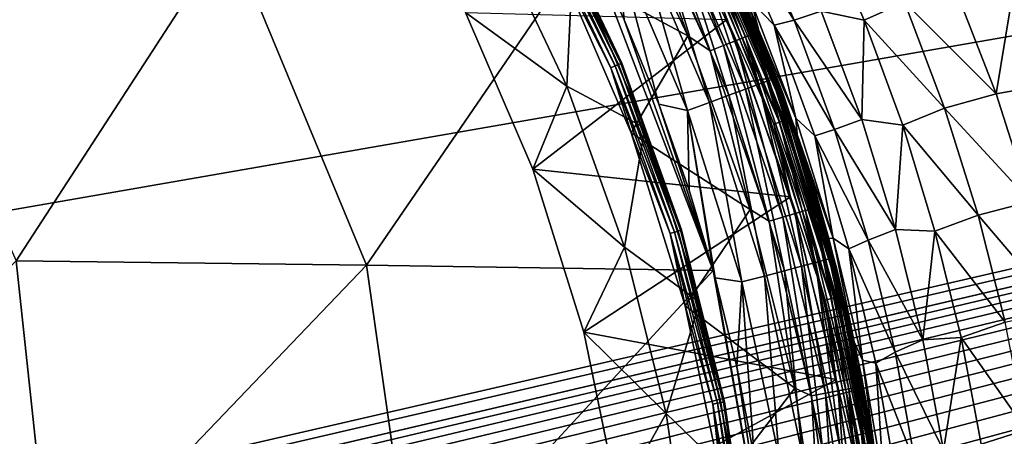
# Model space of a CAD drawing. Header units: millimetres. Extents: x -105 to 105, y -92 to 30.
# Tile 213 of 247: x 12.61 to 24.25, y -2.49 to 2.44. Entities that reach past the tile are written whole.
import ezdxf

# ---------------------------------------------------------------- set-up
doc = ezdxf.new("R2010")
doc.units = ezdxf.units.MM
doc.header["$LTSCALE"] = 59.53398
for name, color, linetype in [('1', 7, 'CONTINUOUS'), ('27', 7, 'CONTINUOUS'), ('28', 7, 'CONTINUOUS'), ('3', 7, 'CONTINUOUS'), ('30', 7, 'CONTINUOUS'), ('55', 7, 'CONTINUOUS'), ('56', 7, 'CONTINUOUS'), ('65', 7, 'CONTINUOUS'), ('68', 7, 'CONTINUOUS'), ('69', 7, 'CONTINUOUS'), ('71', 7, 'CONTINUOUS'), ('88', 7, 'CONTINUOUS')]:
    doc.layers.add(name, color=color, linetype=linetype)

msp = doc.modelspace()

# ---------------------------------------------------------------- linework, layer by layer
at = {"layer": '1', "color": 7, "linetype": 'CONTINUOUS'}
for points in [[(19.078, 1.652, 47.994), (18.211, 3.484, 47.994), (17.881, 2.521, 49.05), (19.078, 1.652, 47.994)], [(18.211, 3.484, 47.994), (19.078, 1.652, 47.994), (19.148, 3.142, 46.901), (18.211, 3.484, 47.994)], [(19.148, 3.142, 46.901), (19.078, 1.652, 47.994), (19.999, 1.157, 46.901), (19.148, 3.142, 46.901)], [(18.677, 0.667, 49.05), (19.078, 1.652, 47.994), (17.881, 2.521, 49.05), (18.677, 0.667, 49.05)], [(19.761, -0.256, 47.994), (19.078, 1.652, 47.994), (18.677, 0.667, 49.05), (19.761, -0.256, 47.994)], [(19.078, 1.652, 47.994), (19.761, -0.256, 47.994), (19.999, 1.157, 46.901), (19.078, 1.652, 47.994)], [(19.999, 1.157, 46.901), (19.761, -0.256, 47.994), (20.646, -0.904, 46.901), (19.999, 1.157, 46.901)], [(19.281, -1.258, 49.05), (19.761, -0.256, 47.994), (18.677, 0.667, 49.05), (19.281, -1.258, 49.05)], [(20.253, -2.221, 47.994), (19.761, -0.256, 47.994), (19.281, -1.258, 49.05), (20.253, -2.221, 47.994)], [(19.761, -0.256, 47.994), (20.253, -2.221, 47.994), (20.646, -0.904, 46.901), (19.761, -0.256, 47.994)], [(20.646, -0.904, 46.901), (20.253, -2.221, 47.994), (21.081, -3.02, 46.901), (20.646, -0.904, 46.901)], [(19.687, -3.234, 49.05), (20.253, -2.221, 47.994), (19.281, -1.258, 49.05), (19.687, -3.234, 49.05)], [(20.55, -4.226, 47.994), (20.253, -2.221, 47.994), (19.687, -3.234, 49.05), (20.55, -4.226, 47.994)], [(20.253, -2.221, 47.994), (20.55, -4.226, 47.994), (21.081, -3.02, 46.901), (20.253, -2.221, 47.994)]]:
    msp.add_3dface(points, dxfattribs=at)
at = {"layer": '27', "color": 7, "linetype": 'CONTINUOUS'}
for points in [[(20.48, 3.709, 67.328), (21.35, 1.674, 67.328), (20.593, 3.764, 67.042), (20.48, 3.709, 67.328)], [(20.661, 3.797, 66.739), (20.593, 3.764, 67.042), (21.467, 1.717, 67.042), (20.661, 3.797, 66.739)], [(20.593, 3.764, 67.042), (21.35, 1.674, 67.328), (21.467, 1.717, 67.042), (20.593, 3.764, 67.042)], [(21.539, 1.744, 66.739), (20.805, 3.556, 66.428), (20.661, 3.797, 66.739), (21.539, 1.744, 66.739)], [(21.539, 1.744, 66.739), (20.661, 3.797, 66.739), (21.467, 1.717, 67.042), (21.539, 1.744, 66.739)], [(20.138, 3.543, 67.82), (20.994, 1.542, 67.82), (20.327, 3.635, 67.59), (20.138, 3.543, 67.82)], [(20.327, 3.635, 67.59), (21.191, 1.615, 67.59), (20.48, 3.709, 67.328), (20.327, 3.635, 67.59)], [(20.327, 3.635, 67.59), (20.994, 1.542, 67.82), (21.191, 1.615, 67.59), (20.327, 3.635, 67.59)], [(20.48, 3.709, 67.328), (21.191, 1.615, 67.59), (21.35, 1.674, 67.328), (20.48, 3.709, 67.328)], [(19.917, 3.436, 68.013), (20.764, 1.456, 68.013), (20.138, 3.543, 67.82), (19.917, 3.436, 68.013)], [(20.138, 3.543, 67.82), (20.764, 1.456, 68.013), (20.994, 1.542, 67.82), (20.138, 3.543, 67.82)], [(21.635, 1.556, 66.428), (20.805, 3.556, 66.428), (21.539, 1.744, 66.739), (21.635, 1.556, 66.428)], [(19.671, 3.316, 68.164), (20.507, 1.361, 68.164), (19.917, 3.436, 68.013), (19.671, 3.316, 68.164)], [(19.917, 3.436, 68.013), (20.507, 1.361, 68.164), (20.764, 1.456, 68.013), (19.917, 3.436, 68.013)], [(19.325, 3.358, 68.266), (19.758, 2.433, 68.266), (19.671, 3.316, 68.164), (19.325, 3.358, 68.266)], [(19.758, 2.433, 68.266), (20.166, 1.437, 68.266), (19.671, 3.316, 68.164), (19.758, 2.433, 68.266)], [(19.671, 3.316, 68.164), (20.166, 1.437, 68.266), (20.507, 1.361, 68.164), (19.671, 3.316, 68.164)], [(21.191, 1.615, 67.59), (21.854, -0.48, 67.59), (21.35, 1.674, 67.328), (21.191, 1.615, 67.59)], [(21.35, 1.674, 67.328), (22.019, -0.436, 67.328), (21.467, 1.717, 67.042), (21.35, 1.674, 67.328)], [(21.35, 1.674, 67.328), (21.854, -0.48, 67.59), (22.019, -0.436, 67.328), (21.35, 1.674, 67.328)], [(21.539, 1.744, 66.739), (21.467, 1.717, 67.042), (22.139, -0.405, 67.042), (21.539, 1.744, 66.739)], [(21.467, 1.717, 67.042), (22.019, -0.436, 67.328), (22.139, -0.405, 67.042), (21.467, 1.717, 67.042)], [(22.213, -0.385, 66.739), (21.635, 1.556, 66.428), (21.539, 1.744, 66.739), (22.213, -0.385, 66.739)], [(22.213, -0.385, 66.739), (21.539, 1.744, 66.739), (22.139, -0.405, 67.042), (22.213, -0.385, 66.739)], [(20.764, 1.456, 68.013), (21.414, -0.596, 68.013), (20.994, 1.542, 67.82), (20.764, 1.456, 68.013)], [(20.994, 1.542, 67.82), (21.651, -0.533, 67.82), (21.191, 1.615, 67.59), (20.994, 1.542, 67.82)], [(20.994, 1.542, 67.82), (21.414, -0.596, 68.013), (21.651, -0.533, 67.82), (20.994, 1.542, 67.82)], [(21.191, 1.615, 67.59), (21.651, -0.533, 67.82), (21.854, -0.48, 67.59), (21.191, 1.615, 67.59)], [(22.273, -0.514, 66.428), (21.635, 1.556, 66.428), (22.213, -0.385, 66.739), (22.273, -0.514, 66.428)], [(20.166, 1.437, 68.266), (20.525, 0.418, 68.266), (20.507, 1.361, 68.164), (20.166, 1.437, 68.266)], [(20.507, 1.361, 68.164), (21.149, -0.666, 68.164), (20.764, 1.456, 68.013), (20.507, 1.361, 68.164)], [(20.764, 1.456, 68.013), (21.149, -0.666, 68.164), (21.414, -0.596, 68.013), (20.764, 1.456, 68.013)], [(20.81, -0.531, 68.266), (20.834, -0.619, 68.266), (20.507, 1.361, 68.164), (20.81, -0.531, 68.266)], [(20.507, 1.361, 68.164), (20.834, -0.619, 68.266), (21.149, -0.666, 68.164), (20.507, 1.361, 68.164)], [(20.525, 0.418, 68.266), (20.81, -0.531, 68.266), (20.507, 1.361, 68.164), (20.525, 0.418, 68.266)], [(21.854, -0.48, 67.59), (22.311, -2.628, 67.59), (22.019, -0.436, 67.328), (21.854, -0.48, 67.59)], [(22.019, -0.436, 67.328), (22.479, -2.601, 67.328), (22.139, -0.405, 67.042), (22.019, -0.436, 67.328)], [(22.019, -0.436, 67.328), (22.311, -2.628, 67.59), (22.479, -2.601, 67.328), (22.019, -0.436, 67.328)], [(22.213, -0.385, 66.739), (22.139, -0.405, 67.042), (22.602, -2.582, 67.042), (22.213, -0.385, 66.739)], [(22.139, -0.405, 67.042), (22.479, -2.601, 67.328), (22.602, -2.582, 67.042), (22.139, -0.405, 67.042)], [(22.677, -2.569, 66.739), (22.273, -0.514, 66.428), (22.213, -0.385, 66.739), (22.677, -2.569, 66.739)], [(22.677, -2.569, 66.739), (22.213, -0.385, 66.739), (22.602, -2.582, 67.042), (22.677, -2.569, 66.739)], [(21.414, -0.596, 68.013), (21.861, -2.701, 68.013), (21.651, -0.533, 67.82), (21.414, -0.596, 68.013)], [(21.651, -0.533, 67.82), (22.104, -2.662, 67.82), (21.854, -0.48, 67.59), (21.651, -0.533, 67.82)], [(21.651, -0.533, 67.82), (21.861, -2.701, 68.013), (22.104, -2.662, 67.82), (21.651, -0.533, 67.82)], [(21.854, -0.48, 67.59), (22.104, -2.662, 67.82), (22.311, -2.628, 67.59), (21.854, -0.48, 67.59)], [(22.714, -2.634, 66.428), (22.273, -0.514, 66.428), (22.677, -2.569, 66.739), (22.714, -2.634, 66.428)], [(20.834, -0.619, 68.266), (21.09, -1.671, 68.266), (21.149, -0.666, 68.164), (20.834, -0.619, 68.266)], [(21.09, -1.671, 68.266), (21.293, -2.734, 68.266), (21.149, -0.666, 68.164), (21.09, -1.671, 68.266)], [(21.149, -0.666, 68.164), (21.591, -2.745, 68.164), (21.414, -0.596, 68.013), (21.149, -0.666, 68.164)], [(21.149, -0.666, 68.164), (21.293, -2.734, 68.266), (21.591, -2.745, 68.164), (21.149, -0.666, 68.164)], [(21.414, -0.596, 68.013), (21.591, -2.745, 68.164), (21.861, -2.701, 68.013), (21.414, -0.596, 68.013)]]:
    msp.add_3dface(points, dxfattribs=at)
at = {"layer": '28', "color": 7, "linetype": 'CONTINUOUS'}
for points in [[(10.801, 3.535, 69.79), (12.566, -0.417, 69.912), (15.082, 3.459, 69.136), (10.801, 3.535, 69.79)], [(12.566, -0.417, 69.912), (16.707, -0.467, 69.191), (15.082, 3.459, 69.136), (12.566, -0.417, 69.912)], [(16.707, -0.467, 69.191), (19.325, 3.358, 68.266), (15.082, 3.459, 69.136), (16.707, -0.467, 69.191)], [(20.81, -0.531, 68.266), (19.325, 3.358, 68.266), (16.707, -0.467, 69.191), (20.81, -0.531, 68.266)], [(20.81, -0.531, 68.266), (19.758, 2.433, 68.266), (19.325, 3.358, 68.266), (20.81, -0.531, 68.266)], [(20.81, -0.531, 68.266), (20.166, 1.437, 68.266), (19.758, 2.433, 68.266), (20.81, -0.531, 68.266)], [(20.81, -0.531, 68.266), (20.525, 0.418, 68.266), (20.166, 1.437, 68.266), (20.81, -0.531, 68.266)], [(8.677, -4.343, 70.582), (12.987, -4.355, 70.029), (12.566, -0.417, 69.912), (8.677, -4.343, 70.582)], [(12.566, -0.417, 69.912), (12.987, -4.355, 70.029), (16.707, -0.467, 69.191), (12.566, -0.417, 69.912)], [(12.987, -4.355, 70.029), (17.264, -4.373, 69.257), (16.707, -0.467, 69.191), (12.987, -4.355, 70.029)], [(17.264, -4.373, 69.257), (20.81, -0.531, 68.266), (16.707, -0.467, 69.191), (17.264, -4.373, 69.257)], [(21.502, -4.395, 68.266), (20.81, -0.531, 68.266), (17.264, -4.373, 69.257), (21.502, -4.395, 68.266)], [(21.502, -4.395, 68.266), (20.834, -0.619, 68.266), (20.81, -0.531, 68.266), (21.502, -4.395, 68.266)], [(21.502, -4.395, 68.266), (21.09, -1.671, 68.266), (20.834, -0.619, 68.266), (21.502, -4.395, 68.266)], [(21.502, -4.395, 68.266), (21.293, -2.734, 68.266), (21.09, -1.671, 68.266), (21.502, -4.395, 68.266)]]:
    msp.add_3dface(points, dxfattribs=at)
at = {"layer": '3', "color": 7, "linetype": 'CONTINUOUS'}
for points in [[(19.648, 1.889, 46.635), (18.708, 3.75, 46.609), (18.756, 3.775, 46.635), (19.648, 1.889, 46.635)], [(19.598, 1.868, 46.609), (18.992, 3.066, 46.6), (18.708, 3.75, 46.609), (19.598, 1.868, 46.609)], [(19.598, 1.868, 46.609), (18.708, 3.75, 46.609), (19.648, 1.889, 46.635), (19.598, 1.868, 46.609)], [(19.689, 1.905, 46.676), (18.756, 3.775, 46.635), (18.795, 3.796, 46.676), (19.689, 1.905, 46.676)], [(19.648, 1.889, 46.635), (18.756, 3.775, 46.635), (19.689, 1.905, 46.676), (19.648, 1.889, 46.635)], [(19.716, 1.917, 46.727), (18.795, 3.796, 46.676), (18.821, 3.81, 46.727), (19.716, 1.917, 46.727)], [(19.689, 1.905, 46.676), (18.795, 3.796, 46.676), (19.716, 1.917, 46.727), (19.689, 1.905, 46.676)], [(19.728, 1.922, 46.786), (18.821, 3.81, 46.727), (18.832, 3.816, 46.786), (19.728, 1.922, 46.786)], [(19.716, 1.917, 46.727), (18.821, 3.81, 46.727), (19.728, 1.922, 46.786), (19.716, 1.917, 46.727)], [(19.724, 1.92, 46.845), (18.832, 3.816, 46.786), (18.828, 3.814, 46.845), (19.724, 1.92, 46.845)], [(19.148, 3.142, 46.901), (19.724, 1.92, 46.845), (18.828, 3.814, 46.845), (19.148, 3.142, 46.901)], [(19.728, 1.922, 46.786), (18.832, 3.816, 46.786), (19.724, 1.92, 46.845), (19.728, 1.922, 46.786)], [(19.838, 1.097, 46.6), (18.992, 3.066, 46.6), (19.598, 1.868, 46.609), (19.838, 1.097, 46.6)], [(19.148, 3.142, 46.901), (19.999, 1.157, 46.901), (19.724, 1.92, 46.845), (19.148, 3.142, 46.901)], [(20.351, -0.076, 46.635), (19.598, 1.868, 46.609), (19.648, 1.889, 46.635), (20.351, -0.076, 46.635)], [(20.3, -0.092, 46.609), (19.838, 1.097, 46.6), (19.598, 1.868, 46.609), (20.3, -0.092, 46.609)], [(20.3, -0.092, 46.609), (19.598, 1.868, 46.609), (20.351, -0.076, 46.635), (20.3, -0.092, 46.609)], [(20.393, -0.064, 46.676), (19.648, 1.889, 46.635), (19.689, 1.905, 46.676), (20.393, -0.064, 46.676)], [(20.351, -0.076, 46.635), (19.648, 1.889, 46.635), (20.393, -0.064, 46.676), (20.351, -0.076, 46.635)], [(20.422, -0.055, 46.727), (19.689, 1.905, 46.676), (19.716, 1.917, 46.727), (20.422, -0.055, 46.727)], [(20.393, -0.064, 46.676), (19.689, 1.905, 46.676), (20.422, -0.055, 46.727), (20.393, -0.064, 46.676)], [(20.434, -0.051, 46.786), (19.716, 1.917, 46.727), (19.728, 1.922, 46.786), (20.434, -0.051, 46.786)], [(20.422, -0.055, 46.727), (19.716, 1.917, 46.727), (20.434, -0.051, 46.786), (20.422, -0.055, 46.727)], [(20.43, -0.053, 46.845), (19.728, 1.922, 46.786), (19.724, 1.92, 46.845), (20.43, -0.053, 46.845)], [(19.999, 1.157, 46.901), (20.43, -0.053, 46.845), (19.724, 1.92, 46.845), (19.999, 1.157, 46.901)], [(20.434, -0.051, 46.786), (19.728, 1.922, 46.786), (20.43, -0.053, 46.845), (20.434, -0.051, 46.786)], [(20.479, -0.948, 46.6), (19.838, 1.097, 46.6), (20.3, -0.092, 46.609), (20.479, -0.948, 46.6)], [(19.999, 1.157, 46.901), (20.646, -0.904, 46.901), (20.43, -0.053, 46.845), (19.999, 1.157, 46.901)], [(20.858, -2.101, 46.635), (20.3, -0.092, 46.609), (20.351, -0.076, 46.635), (20.858, -2.101, 46.635)], [(20.806, -2.112, 46.609), (20.479, -0.948, 46.6), (20.3, -0.092, 46.609), (20.806, -2.112, 46.609)], [(20.806, -2.112, 46.609), (20.3, -0.092, 46.609), (20.858, -2.101, 46.635), (20.806, -2.112, 46.609)], [(20.901, -2.092, 46.676), (20.351, -0.076, 46.635), (20.393, -0.064, 46.676), (20.901, -2.092, 46.676)], [(20.858, -2.101, 46.635), (20.351, -0.076, 46.635), (20.901, -2.092, 46.676), (20.858, -2.101, 46.635)], [(20.931, -2.087, 46.727), (20.393, -0.064, 46.676), (20.422, -0.055, 46.727), (20.931, -2.087, 46.727)], [(20.901, -2.092, 46.676), (20.393, -0.064, 46.676), (20.931, -2.087, 46.727), (20.901, -2.092, 46.676)], [(20.944, -2.084, 46.786), (20.422, -0.055, 46.727), (20.434, -0.051, 46.786), (20.944, -2.084, 46.786)], [(20.931, -2.087, 46.727), (20.422, -0.055, 46.727), (20.944, -2.084, 46.786), (20.931, -2.087, 46.727)], [(20.939, -2.085, 46.845), (20.434, -0.051, 46.786), (20.43, -0.053, 46.845), (20.939, -2.085, 46.845)], [(20.646, -0.904, 46.901), (20.939, -2.085, 46.845), (20.43, -0.053, 46.845), (20.646, -0.904, 46.901)], [(20.944, -2.084, 46.786), (20.434, -0.051, 46.786), (20.939, -2.085, 46.845), (20.944, -2.084, 46.786)], [(20.646, -0.904, 46.901), (21.081, -3.02, 46.901), (20.939, -2.085, 46.845), (20.646, -0.904, 46.901)], [(20.91, -3.047, 46.6), (20.479, -0.948, 46.6), (20.806, -2.112, 46.609), (20.91, -3.047, 46.6)], [(21.208, -4.161, 46.676), (20.858, -2.101, 46.635), (20.901, -2.092, 46.676), (21.208, -4.161, 46.676)], [(21.238, -4.158, 46.727), (20.901, -2.092, 46.676), (20.931, -2.087, 46.727), (21.238, -4.158, 46.727)], [(21.208, -4.161, 46.676), (20.901, -2.092, 46.676), (21.238, -4.158, 46.727), (21.208, -4.161, 46.676)], [(21.251, -4.157, 46.786), (20.931, -2.087, 46.727), (20.944, -2.084, 46.786), (21.251, -4.157, 46.786)], [(21.238, -4.158, 46.727), (20.931, -2.087, 46.727), (21.251, -4.157, 46.786), (21.238, -4.158, 46.727)], [(21.246, -4.157, 46.845), (20.944, -2.084, 46.786), (20.939, -2.085, 46.845), (21.246, -4.157, 46.845)], [(21.081, -3.02, 46.901), (21.246, -4.157, 46.845), (20.939, -2.085, 46.845), (21.081, -3.02, 46.901)], [(21.251, -4.157, 46.786), (20.944, -2.084, 46.786), (21.246, -4.157, 46.845), (21.251, -4.157, 46.786)], [(21.165, -4.165, 46.635), (20.806, -2.112, 46.609), (20.858, -2.101, 46.635), (21.165, -4.165, 46.635)], [(21.111, -4.171, 46.609), (20.91, -3.047, 46.6), (20.806, -2.112, 46.609), (21.111, -4.171, 46.609)], [(21.111, -4.171, 46.609), (20.806, -2.112, 46.609), (21.165, -4.165, 46.635), (21.111, -4.171, 46.609)], [(21.165, -4.165, 46.635), (20.858, -2.101, 46.635), (21.208, -4.161, 46.676), (21.165, -4.165, 46.635)]]:
    msp.add_3dface(points, dxfattribs=at)
at = {"layer": '30', "color": 7, "linetype": 'CONTINUOUS'}
for points in [[(20.805, 3.556, 66.428), (21.635, 1.556, 66.428), (21.249, 2.552, 49.35), (20.805, 3.556, 66.428)], [(21.249, 2.552, 49.35), (21.635, 1.556, 66.428), (22.01, 0.427, 49.35), (21.249, 2.552, 49.35)], [(21.635, 1.556, 66.428), (22.273, -0.514, 66.428), (22.01, 0.427, 49.35), (21.635, 1.556, 66.428)], [(22.01, 0.427, 49.35), (22.273, -0.514, 66.428), (22.558, -1.763, 49.35), (22.01, 0.427, 49.35)], [(22.273, -0.514, 66.428), (22.714, -2.634, 66.428), (22.558, -1.763, 49.35), (22.273, -0.514, 66.428)], [(22.558, -1.763, 49.35), (22.714, -2.634, 66.428), (22.889, -3.996, 49.35), (22.558, -1.763, 49.35)]]:
    msp.add_3dface(points, dxfattribs=at)
at = {"layer": '55', "color": 7, "linetype": 'CONTINUOUS'}
for points in [[(18.677, 0.667, 49.05), (17.881, 2.521, 49.05), (20.971, 2.44, 49.05), (18.677, 0.667, 49.05)], [(21.722, 0.342, 49.05), (18.677, 0.667, 49.05), (20.971, 2.44, 49.05), (21.722, 0.342, 49.05)], [(19.281, -1.258, 49.05), (18.677, 0.667, 49.05), (21.722, 0.342, 49.05), (19.281, -1.258, 49.05)], [(22.264, -1.82, 49.05), (19.281, -1.258, 49.05), (21.722, 0.342, 49.05), (22.264, -1.82, 49.05)], [(19.687, -3.234, 49.05), (19.281, -1.258, 49.05), (22.264, -1.82, 49.05), (19.687, -3.234, 49.05)], [(22.591, -4.024, 49.05), (19.687, -3.234, 49.05), (22.264, -1.82, 49.05), (22.591, -4.024, 49.05)]]:
    msp.add_3dface(points, dxfattribs=at)
at = {"layer": '56', "color": 7, "linetype": 'CONTINUOUS'}
for points in [[(21.652, 1.244, 49.138), (20.785, 3.242, 49.09), (20.842, 3.268, 49.138), (21.652, 1.244, 49.138)], [(21.697, 1.259, 49.2), (20.842, 3.268, 49.138), (20.885, 3.288, 49.2), (21.697, 1.259, 49.2)], [(21.652, 1.244, 49.138), (20.842, 3.268, 49.138), (21.697, 1.259, 49.2), (21.652, 1.244, 49.138)], [(21.725, 1.269, 49.272), (20.885, 3.288, 49.2), (20.912, 3.3, 49.272), (21.725, 1.269, 49.272)], [(21.697, 1.259, 49.2), (20.885, 3.288, 49.2), (21.725, 1.269, 49.272), (21.697, 1.259, 49.2)], [(21.249, 2.552, 49.35), (21.725, 1.269, 49.272), (20.912, 3.3, 49.272), (21.249, 2.552, 49.35)], [(21.593, 1.223, 49.09), (20.719, 3.212, 49.06), (20.785, 3.242, 49.09), (21.593, 1.223, 49.09)], [(21.525, 1.2, 49.06), (20.971, 2.44, 49.05), (20.719, 3.212, 49.06), (21.525, 1.2, 49.06)], [(21.525, 1.2, 49.06), (20.719, 3.212, 49.06), (21.593, 1.223, 49.09), (21.525, 1.2, 49.06)], [(21.593, 1.223, 49.09), (20.785, 3.242, 49.09), (21.652, 1.244, 49.138), (21.593, 1.223, 49.09)], [(21.249, 2.552, 49.35), (22.01, 0.427, 49.35), (21.725, 1.269, 49.272), (21.249, 2.552, 49.35)], [(21.722, 0.342, 49.05), (20.971, 2.44, 49.05), (21.525, 1.2, 49.06), (21.722, 0.342, 49.05)], [(22.206, -0.863, 49.09), (21.525, 1.2, 49.06), (21.593, 1.223, 49.09), (22.206, -0.863, 49.09)], [(22.135, -0.88, 49.06), (21.722, 0.342, 49.05), (21.525, 1.2, 49.06), (22.135, -0.88, 49.06)], [(22.135, -0.88, 49.06), (21.525, 1.2, 49.06), (22.206, -0.863, 49.09), (22.135, -0.88, 49.06)], [(22.266, -0.848, 49.138), (21.593, 1.223, 49.09), (21.652, 1.244, 49.138), (22.266, -0.848, 49.138)], [(22.206, -0.863, 49.09), (21.593, 1.223, 49.09), (22.266, -0.848, 49.138), (22.206, -0.863, 49.09)], [(22.313, -0.837, 49.2), (21.652, 1.244, 49.138), (21.697, 1.259, 49.2), (22.313, -0.837, 49.2)], [(22.266, -0.848, 49.138), (21.652, 1.244, 49.138), (22.313, -0.837, 49.2), (22.266, -0.848, 49.138)], [(22.342, -0.83, 49.272), (21.697, 1.259, 49.2), (21.725, 1.269, 49.272), (22.342, -0.83, 49.272)], [(22.313, -0.837, 49.2), (21.697, 1.259, 49.2), (22.342, -0.83, 49.272), (22.313, -0.837, 49.2)], [(22.01, 0.427, 49.35), (22.342, -0.83, 49.272), (21.725, 1.269, 49.272), (22.01, 0.427, 49.35)], [(22.01, 0.427, 49.35), (22.558, -1.763, 49.35), (22.342, -0.83, 49.272), (22.01, 0.427, 49.35)], [(22.264, -1.82, 49.05), (21.722, 0.342, 49.05), (22.135, -0.88, 49.06), (22.264, -1.82, 49.05)], [(22.617, -2.998, 49.09), (22.135, -0.88, 49.06), (22.206, -0.863, 49.09), (22.617, -2.998, 49.09)], [(22.546, -3.008, 49.06), (22.264, -1.82, 49.05), (22.135, -0.88, 49.06), (22.546, -3.008, 49.06)], [(22.546, -3.008, 49.06), (22.135, -0.88, 49.06), (22.617, -2.998, 49.09), (22.546, -3.008, 49.06)], [(22.679, -2.989, 49.138), (22.206, -0.863, 49.09), (22.266, -0.848, 49.138), (22.679, -2.989, 49.138)], [(22.617, -2.998, 49.09), (22.206, -0.863, 49.09), (22.679, -2.989, 49.138), (22.617, -2.998, 49.09)], [(22.726, -2.982, 49.2), (22.266, -0.848, 49.138), (22.313, -0.837, 49.2), (22.726, -2.982, 49.2)], [(22.679, -2.989, 49.138), (22.266, -0.848, 49.138), (22.726, -2.982, 49.2), (22.679, -2.989, 49.138)], [(22.756, -2.978, 49.272), (22.313, -0.837, 49.2), (22.342, -0.83, 49.272), (22.756, -2.978, 49.272)], [(22.726, -2.982, 49.2), (22.313, -0.837, 49.2), (22.756, -2.978, 49.272), (22.726, -2.982, 49.2)], [(22.558, -1.763, 49.35), (22.756, -2.978, 49.272), (22.342, -0.83, 49.272), (22.558, -1.763, 49.35)], [(22.591, -4.024, 49.05), (22.264, -1.82, 49.05), (22.546, -3.008, 49.06), (22.591, -4.024, 49.05)], [(22.558, -1.763, 49.35), (22.889, -3.996, 49.35), (22.756, -2.978, 49.272), (22.558, -1.763, 49.35)]]:
    msp.add_3dface(points, dxfattribs=at)
at = {"layer": '65', "color": 7, "linetype": 'CONTINUOUS'}
for points in [[(-64.394, 2.514, -18.25), (90, 12.05, -18.25), (-64.174, 1.265, -18.25), (-64.394, 2.514, -18.25)], [(-64.174, 1.265, -18.25), (90, 12.05, -18.25), (74.366, 10.882, -18.25), (-64.174, 1.265, -18.25)], [(-64.1, 0, -18.25), (-64.174, 1.265, -18.25), (74.366, 10.882, -18.25), (-64.1, 0, -18.25)], [(73.107, 10.734, -18.25), (-64.1, 0, -18.25), (74.366, 10.882, -18.25), (73.107, 10.734, -18.25)], [(-57.793, -12.05, -18.25), (-64.1, 0, -18.25), (73.107, 10.734, -18.25), (-57.793, -12.05, -18.25)], [(-25.727, -12.05, -18.25), (-57.793, -12.05, -18.25), (73.107, 10.734, -18.25), (-25.727, -12.05, -18.25)], [(-25.109, -12.081, -18.25), (-25.727, -12.05, -18.25), (73.107, 10.734, -18.25), (-25.109, -12.081, -18.25)], [(-24.463, -12.18, -18.25), (-25.109, -12.081, -18.25), (73.107, 10.734, -18.25), (-24.463, -12.18, -18.25)], [(73.107, 10.734, -18.25), (71.874, 10.442, -18.25), (-24.463, -12.18, -18.25), (73.107, 10.734, -18.25)], [(-24.132, -12.255, -18.25), (-24.463, -12.18, -18.25), (71.874, 10.442, -18.25), (-24.132, -12.255, -18.25)], [(-23.796, -12.349, -18.25), (-24.132, -12.255, -18.25), (71.874, 10.442, -18.25), (-23.796, -12.349, -18.25)], [(-23.456, -12.463, -18.25), (-23.796, -12.349, -18.25), (71.874, 10.442, -18.25), (-23.456, -12.463, -18.25)], [(-23.112, -12.596, -18.25), (-23.456, -12.463, -18.25), (71.874, 10.442, -18.25), (-23.112, -12.596, -18.25)], [(-22.765, -12.75, -18.25), (-23.112, -12.596, -18.25), (71.874, 10.442, -18.25), (-22.765, -12.75, -18.25)], [(-22.415, -12.925, -18.25), (-22.765, -12.75, -18.25), (71.874, 10.442, -18.25), (-22.415, -12.925, -18.25)], [(-22.062, -13.123, -18.25), (-22.415, -12.925, -18.25), (71.874, 10.442, -18.25), (-22.062, -13.123, -18.25)], [(-21.708, -13.343, -18.25), (-22.062, -13.123, -18.25), (71.874, 10.442, -18.25), (-21.708, -13.343, -18.25)], [(-21.35, -13.589, -18.25), (-21.708, -13.343, -18.25), (71.874, 10.442, -18.25), (-21.35, -13.589, -18.25)], [(-20.991, -13.861, -18.25), (-21.35, -13.589, -18.25), (71.874, 10.442, -18.25), (-20.991, -13.861, -18.25)], [(-20.627, -14.162, -18.25), (-20.991, -13.861, -18.25), (71.874, 10.442, -18.25), (-20.627, -14.162, -18.25)], [(-20.259, -14.495, -18.25), (-20.627, -14.162, -18.25), (71.874, 10.442, -18.25), (-20.259, -14.495, -18.25)], [(-19.883, -14.866, -18.25), (-20.259, -14.495, -18.25), (71.874, 10.442, -18.25), (-19.883, -14.866, -18.25)], [(-19.491, -15.286, -18.25), (-19.883, -14.866, -18.25), (71.874, 10.442, -18.25), (-19.491, -15.286, -18.25)], [(-19.218, -15.599, -18.25), (-19.491, -15.286, -18.25), (71.874, 10.442, -18.25), (-19.218, -15.599, -18.25)], [(-18.929, -15.95, -18.25), (-19.218, -15.599, -18.25), (71.874, 10.442, -18.25), (-18.929, -15.95, -18.25)], [(-18.629, -16.331, -18.25), (-18.929, -15.95, -18.25), (71.874, 10.442, -18.25), (-18.629, -16.331, -18.25)], [(-18.324, -16.736, -18.25), (-18.629, -16.331, -18.25), (71.874, 10.442, -18.25), (-18.324, -16.736, -18.25)], [(-18.041, -17.125, -18.25), (-18.324, -16.736, -18.25), (71.874, 10.442, -18.25), (-18.041, -17.125, -18.25)], [(-17.777, -17.493, -18.25), (-18.041, -17.125, -18.25), (71.874, 10.442, -18.25), (-17.777, -17.493, -18.25)], [(-17.417, -18, -18.25), (-17.777, -17.493, -18.25), (71.874, 10.442, -18.25), (-17.417, -18, -18.25)], [(-17.086, -18.462, -18.25), (-17.417, -18, -18.25), (71.874, 10.442, -18.25), (-17.086, -18.462, -18.25)], [(-16.783, -18.872, -18.25), (-17.086, -18.462, -18.25), (71.874, 10.442, -18.25), (-16.783, -18.872, -18.25)], [(-16.509, -19.229, -18.25), (-16.783, -18.872, -18.25), (71.874, 10.442, -18.25), (-16.509, -19.229, -18.25)], [(-15.827, -20.053, -18.25), (-16.509, -19.229, -18.25), (71.874, 10.442, -18.25), (-15.827, -20.053, -18.25)], [(71.874, 10.442, -18.25), (70.683, 10.009, -18.25), (-15.827, -20.053, -18.25), (71.874, 10.442, -18.25)], [(-14.854, -21.094, -18.25), (-15.827, -20.053, -18.25), (70.683, 10.009, -18.25), (-14.854, -21.094, -18.25)], [(-13.476, -22.356, -18.25), (-14.854, -21.094, -18.25), (70.683, 10.009, -18.25), (-13.476, -22.356, -18.25)], [(-11.91, -23.546, -18.25), (-13.476, -22.356, -18.25), (70.683, 10.009, -18.25), (-11.91, -23.546, -18.25)], [(-10.24, -24.584, -18.25), (-11.91, -23.546, -18.25), (70.683, 10.009, -18.25), (-10.24, -24.584, -18.25)], [(-8.48, -25.462, -18.25), (-10.24, -24.584, -18.25), (70.683, 10.009, -18.25), (-8.48, -25.462, -18.25)], [(-6.647, -26.17, -18.25), (-8.48, -25.462, -18.25), (70.683, 10.009, -18.25), (-6.647, -26.17, -18.25)], [(22.915, -12.681, -18.25), (-6.647, -26.17, -18.25), (70.683, 10.009, -18.25), (22.915, -12.681, -18.25)], [(23.285, -12.526, -18.25), (22.915, -12.681, -18.25), (70.683, 10.009, -18.25), (23.285, -12.526, -18.25)], [(23.652, -12.395, -18.25), (23.285, -12.526, -18.25), (70.683, 10.009, -18.25), (23.652, -12.395, -18.25)], [(24.013, -12.286, -18.25), (23.652, -12.395, -18.25), (70.683, 10.009, -18.25), (24.013, -12.286, -18.25)], [(24.37, -12.199, -18.25), (24.013, -12.286, -18.25), (70.683, 10.009, -18.25), (24.37, -12.199, -18.25)]]:
    msp.add_3dface(points, dxfattribs=at)
at = {"layer": '68', "color": 7, "linetype": 'CONTINUOUS'}
for points in [[(20.812, 3.541, 22.276), (21.249, 2.552, 45.8), (21.348, 2.309, 22.528), (20.812, 3.541, 22.276)], [(21.249, 2.552, 45.8), (22.01, 0.427, 45.8), (21.348, 2.309, 22.528), (21.249, 2.552, 45.8)], [(21.348, 2.309, 22.528), (22.01, 0.427, 45.8), (21.801, 1.078, 22.689), (21.348, 2.309, 22.528)], [(21.801, 1.078, 22.689), (22.01, 0.427, 45.8), (22.176, -0.15, 22.765), (21.801, 1.078, 22.689)], [(22.01, 0.427, 45.8), (22.558, -1.763, 45.8), (22.176, -0.15, 22.765), (22.01, 0.427, 45.8)], [(22.176, -0.15, 22.765), (22.558, -1.763, 45.8), (22.477, -1.375, 22.757), (22.176, -0.15, 22.765)], [(22.477, -1.375, 22.757), (22.558, -1.763, 45.8), (22.708, -2.596, 22.666), (22.477, -1.375, 22.757)], [(22.558, -1.763, 45.8), (22.889, -3.996, 45.8), (22.708, -2.596, 22.666), (22.558, -1.763, 45.8)]]:
    msp.add_3dface(points, dxfattribs=at)
at = {"layer": '69', "color": 7, "linetype": 'CONTINUOUS'}
for points in [[(19.58, 4.213, 46.6), (18.992, 3.066, 46.6), (20.511, 2.244, 46.6), (19.58, 4.213, 46.6)], [(18.992, 3.066, 46.6), (19.838, 1.097, 46.6), (20.511, 2.244, 46.6), (18.992, 3.066, 46.6)], [(20.511, 2.244, 46.6), (19.838, 1.097, 46.6), (21.245, 0.192, 46.6), (20.511, 2.244, 46.6)], [(19.838, 1.097, 46.6), (20.479, -0.948, 46.6), (21.245, 0.192, 46.6), (19.838, 1.097, 46.6)], [(21.245, 0.192, 46.6), (20.479, -0.948, 46.6), (21.774, -1.921, 46.6), (21.245, 0.192, 46.6)], [(20.479, -0.948, 46.6), (20.91, -3.047, 46.6), (21.774, -1.921, 46.6), (20.479, -0.948, 46.6)], [(21.774, -1.921, 46.6), (20.91, -3.047, 46.6), (22.093, -4.077, 46.6), (21.774, -1.921, 46.6)]]:
    msp.add_3dface(points, dxfattribs=at)
at = {"layer": '71', "color": 7, "linetype": 'CONTINUOUS'}
for points in [[(19.58, 4.213, 46.6), (20.511, 2.244, 46.6), (19.89, 4.004, 46.58), (19.58, 4.213, 46.6)], [(20.175, 4.151, 46.426), (21.072, 2.186, 46.426), (20.288, 4.209, 46.299), (20.175, 4.151, 46.426)], [(20.288, 4.209, 46.299), (21.19, 2.233, 46.299), (20.373, 4.253, 46.147), (20.288, 4.209, 46.299)], [(20.288, 4.209, 46.299), (21.072, 2.186, 46.426), (21.19, 2.233, 46.299), (20.288, 4.209, 46.299)], [(20.373, 4.253, 46.147), (21.279, 2.269, 46.147), (20.425, 4.28, 45.978), (20.373, 4.253, 46.147)], [(20.373, 4.253, 46.147), (21.19, 2.233, 46.299), (21.279, 2.269, 46.147), (20.373, 4.253, 46.147)], [(21.249, 2.552, 45.8), (20.425, 4.28, 45.978), (21.334, 2.291, 45.978), (21.249, 2.552, 45.8)], [(20.425, 4.28, 45.978), (21.279, 2.269, 46.147), (21.334, 2.291, 45.978), (20.425, 4.28, 45.978)], [(19.89, 4.004, 46.58), (20.774, 2.067, 46.58), (20.04, 4.081, 46.521), (19.89, 4.004, 46.58)], [(20.04, 4.081, 46.521), (20.931, 2.13, 46.521), (20.175, 4.151, 46.426), (20.04, 4.081, 46.521)], [(20.04, 4.081, 46.521), (20.774, 2.067, 46.58), (20.931, 2.13, 46.521), (20.04, 4.081, 46.521)], [(20.175, 4.151, 46.426), (20.931, 2.13, 46.521), (21.072, 2.186, 46.426), (20.175, 4.151, 46.426)], [(19.89, 4.004, 46.58), (20.511, 2.244, 46.6), (20.774, 2.067, 46.58), (19.89, 4.004, 46.58)], [(22.01, 0.427, 45.8), (21.249, 2.552, 45.8), (21.334, 2.291, 45.978), (22.01, 0.427, 45.8)], [(20.511, 2.244, 46.6), (21.245, 0.192, 46.6), (20.774, 2.067, 46.58), (20.511, 2.244, 46.6)], [(21.072, 2.186, 46.426), (21.779, 0.145, 46.426), (21.19, 2.233, 46.299), (21.072, 2.186, 46.426)], [(21.19, 2.233, 46.299), (21.901, 0.181, 46.299), (21.279, 2.269, 46.147), (21.19, 2.233, 46.299)], [(21.19, 2.233, 46.299), (21.779, 0.145, 46.426), (21.901, 0.181, 46.299), (21.19, 2.233, 46.299)], [(21.279, 2.269, 46.147), (21.992, 0.208, 46.147), (21.334, 2.291, 45.978), (21.279, 2.269, 46.147)], [(21.279, 2.269, 46.147), (21.901, 0.181, 46.299), (21.992, 0.208, 46.147), (21.279, 2.269, 46.147)], [(22.01, 0.427, 45.8), (21.334, 2.291, 45.978), (22.049, 0.224, 45.978), (22.01, 0.427, 45.8)], [(21.334, 2.291, 45.978), (21.992, 0.208, 46.147), (22.049, 0.224, 45.978), (21.334, 2.291, 45.978)], [(20.774, 2.067, 46.58), (21.471, 0.054, 46.58), (20.931, 2.13, 46.521), (20.774, 2.067, 46.58)], [(20.931, 2.13, 46.521), (21.633, 0.102, 46.521), (21.072, 2.186, 46.426), (20.931, 2.13, 46.521)], [(20.931, 2.13, 46.521), (21.471, 0.054, 46.58), (21.633, 0.102, 46.521), (20.931, 2.13, 46.521)], [(21.072, 2.186, 46.426), (21.633, 0.102, 46.521), (21.779, 0.145, 46.426), (21.072, 2.186, 46.426)], [(20.774, 2.067, 46.58), (21.245, 0.192, 46.6), (21.471, 0.054, 46.58), (20.774, 2.067, 46.58)], [(22.558, -1.763, 45.8), (22.01, 0.427, 45.8), (22.049, 0.224, 45.978), (22.558, -1.763, 45.8)], [(21.245, 0.192, 46.6), (21.774, -1.921, 46.6), (21.471, 0.054, 46.58), (21.245, 0.192, 46.6)], [(21.633, 0.102, 46.521), (22.139, -1.983, 46.521), (21.779, 0.145, 46.426), (21.633, 0.102, 46.521)], [(21.779, 0.145, 46.426), (22.288, -1.954, 46.426), (21.901, 0.181, 46.299), (21.779, 0.145, 46.426)], [(21.779, 0.145, 46.426), (22.139, -1.983, 46.521), (22.288, -1.954, 46.426), (21.779, 0.145, 46.426)], [(21.901, 0.181, 46.299), (22.413, -1.93, 46.299), (21.992, 0.208, 46.147), (21.901, 0.181, 46.299)], [(21.901, 0.181, 46.299), (22.288, -1.954, 46.426), (22.413, -1.93, 46.299), (21.901, 0.181, 46.299)], [(21.992, 0.208, 46.147), (22.506, -1.912, 46.147), (22.049, 0.224, 45.978), (21.992, 0.208, 46.147)], [(21.992, 0.208, 46.147), (22.413, -1.93, 46.299), (22.506, -1.912, 46.147), (21.992, 0.208, 46.147)], [(22.558, -1.763, 45.8), (22.049, 0.224, 45.978), (22.565, -1.901, 45.978), (22.558, -1.763, 45.8)], [(22.049, 0.224, 45.978), (22.506, -1.912, 46.147), (22.565, -1.901, 45.978), (22.049, 0.224, 45.978)], [(21.471, 0.054, 46.58), (21.973, -2.015, 46.58), (21.633, 0.102, 46.521), (21.471, 0.054, 46.58)], [(21.471, 0.054, 46.58), (21.774, -1.921, 46.6), (21.973, -2.015, 46.58), (21.471, 0.054, 46.58)], [(21.633, 0.102, 46.521), (21.973, -2.015, 46.58), (22.139, -1.983, 46.521), (21.633, 0.102, 46.521)], [(22.889, -3.996, 45.8), (22.558, -1.763, 45.8), (22.565, -1.901, 45.978), (22.889, -3.996, 45.8)], [(21.774, -1.921, 46.6), (22.093, -4.077, 46.6), (21.973, -2.015, 46.58), (21.774, -1.921, 46.6)], [(22.139, -1.983, 46.521), (22.444, -4.107, 46.521), (22.288, -1.954, 46.426), (22.139, -1.983, 46.521)], [(22.288, -1.954, 46.426), (22.596, -4.092, 46.426), (22.413, -1.93, 46.299), (22.288, -1.954, 46.426)], [(22.288, -1.954, 46.426), (22.444, -4.107, 46.521), (22.596, -4.092, 46.426), (22.288, -1.954, 46.426)], [(22.413, -1.93, 46.299), (22.722, -4.08, 46.299), (22.506, -1.912, 46.147), (22.413, -1.93, 46.299)], [(22.413, -1.93, 46.299), (22.596, -4.092, 46.426), (22.722, -4.08, 46.299), (22.413, -1.93, 46.299)], [(22.506, -1.912, 46.147), (22.817, -4.071, 46.147), (22.565, -1.901, 45.978), (22.506, -1.912, 46.147)], [(22.506, -1.912, 46.147), (22.722, -4.08, 46.299), (22.817, -4.071, 46.147), (22.506, -1.912, 46.147)], [(22.889, -3.996, 45.8), (22.565, -1.901, 45.978), (22.876, -4.066, 45.978), (22.889, -3.996, 45.8)], [(22.565, -1.901, 45.978), (22.817, -4.071, 46.147), (22.876, -4.066, 45.978), (22.565, -1.901, 45.978)], [(21.973, -2.015, 46.58), (22.276, -4.123, 46.58), (22.139, -1.983, 46.521), (21.973, -2.015, 46.58)], [(21.973, -2.015, 46.58), (22.093, -4.077, 46.6), (22.276, -4.123, 46.58), (21.973, -2.015, 46.58)], [(22.139, -1.983, 46.521), (22.276, -4.123, 46.58), (22.444, -4.107, 46.521), (22.139, -1.983, 46.521)]]:
    msp.add_3dface(points, dxfattribs=at)
at = {"layer": '88', "color": 7, "linetype": 'CONTINUOUS'}
for points in [[(21.214, 3.69, 19.505), (20.974, 3.645, 20.332), (21.768, 2.429, 19.749), (21.214, 3.69, 19.505)], [(20.974, 3.645, 20.332), (21.26, 2.652, 21.453), (21.532, 2.371, 20.582), (20.974, 3.645, 20.332)], [(20.974, 3.645, 20.332), (21.532, 2.371, 20.582), (21.768, 2.429, 19.749), (20.974, 3.645, 20.332)], [(21.214, 3.69, 19.505), (21.768, 2.429, 19.749), (22.086, 2.536, 19.003), (21.214, 3.69, 19.505)], [(23.072, 2.643, 17.807), (22.062, 3.65, 18.158), (22.593, 2.43, 18.383), (23.072, 2.643, 17.807)], [(22.062, 3.65, 18.158), (22.086, 2.536, 19.003), (22.593, 2.43, 18.383), (22.062, 3.65, 18.158)], [(20.812, 3.541, 22.276), (21.348, 2.309, 22.528), (21.26, 2.652, 21.453), (20.812, 3.541, 22.276)], [(24.154, 1.559, 17.491), (24.385, 2.95, 16.952), (23.668, 2.817, 17.329), (24.154, 1.559, 17.491)], [(24.879, 1.691, 17.125), (24.385, 2.95, 16.952), (24.154, 1.559, 17.491), (24.879, 1.691, 17.125)], [(24.154, 1.559, 17.491), (23.668, 2.817, 17.329), (23.072, 2.643, 17.807), (24.154, 1.559, 17.491)], [(21.26, 2.652, 21.453), (21.348, 2.309, 22.528), (21.787, 1.272, 21.646), (21.26, 2.652, 21.453)], [(21.26, 2.652, 21.453), (21.787, 1.272, 21.646), (21.532, 2.371, 20.582), (21.26, 2.652, 21.453)], [(23.546, 1.391, 17.957), (23.072, 2.643, 17.807), (22.593, 2.43, 18.383), (23.546, 1.391, 17.957)], [(23.546, 1.391, 17.957), (24.154, 1.559, 17.491), (23.072, 2.643, 17.807), (23.546, 1.391, 17.957)], [(22.086, 2.536, 19.003), (21.768, 2.429, 19.749), (22.566, 1.254, 19.155), (22.086, 2.536, 19.003)], [(22.086, 2.536, 19.003), (22.566, 1.254, 19.155), (22.593, 2.43, 18.383), (22.086, 2.536, 19.003)], [(21.768, 2.429, 19.749), (21.532, 2.371, 20.582), (22.245, 1.138, 19.9), (21.768, 2.429, 19.749)], [(21.532, 2.371, 20.582), (21.787, 1.272, 21.646), (22.013, 1.061, 20.738), (21.532, 2.371, 20.582)], [(21.532, 2.371, 20.582), (22.013, 1.061, 20.738), (22.245, 1.138, 19.9), (21.532, 2.371, 20.582)], [(21.768, 2.429, 19.749), (22.245, 1.138, 19.9), (22.566, 1.254, 19.155), (21.768, 2.429, 19.749)], [(22.593, 2.43, 18.383), (22.566, 1.254, 19.155), (23.05, 1.188, 18.519), (22.593, 2.43, 18.383)], [(23.546, 1.391, 17.957), (22.593, 2.43, 18.383), (23.05, 1.188, 18.519), (23.546, 1.391, 17.957)], [(21.348, 2.309, 22.528), (21.801, 1.078, 22.689), (21.787, 1.272, 21.646), (21.348, 2.309, 22.528)], [(24.562, 0.287, 17.559), (24.879, 1.691, 17.125), (24.154, 1.559, 17.491), (24.562, 0.287, 17.559)], [(24.562, 0.287, 17.559), (24.154, 1.559, 17.491), (23.546, 1.391, 17.957), (24.562, 0.287, 17.559)], [(23.942, 0.126, 18.013), (23.546, 1.391, 17.957), (23.05, 1.188, 18.519), (23.942, 0.126, 18.013)], [(23.942, 0.126, 18.013), (24.562, 0.287, 17.559), (23.546, 1.391, 17.957), (23.942, 0.126, 18.013)], [(21.787, 1.272, 21.646), (21.801, 1.078, 22.689), (22.227, -0.147, 21.731), (21.787, 1.272, 21.646)], [(21.787, 1.272, 21.646), (22.227, -0.147, 21.731), (22.013, 1.061, 20.738), (21.787, 1.272, 21.646)], [(22.566, 1.254, 19.155), (22.245, 1.138, 19.9), (22.966, -0.044, 19.21), (22.566, 1.254, 19.155)], [(22.566, 1.254, 19.155), (22.966, -0.044, 19.21), (23.05, 1.188, 18.519), (22.566, 1.254, 19.155)], [(23.05, 1.188, 18.519), (22.966, -0.044, 19.21), (23.432, -0.065, 18.563), (23.05, 1.188, 18.519)], [(23.942, 0.126, 18.013), (23.05, 1.188, 18.519), (23.432, -0.065, 18.563), (23.942, 0.126, 18.013)], [(21.801, 1.078, 22.689), (22.176, -0.15, 22.765), (22.227, -0.147, 21.731), (21.801, 1.078, 22.689)], [(22.245, 1.138, 19.9), (22.013, 1.061, 20.738), (22.643, -0.173, 19.954), (22.245, 1.138, 19.9)], [(22.013, 1.061, 20.738), (22.227, -0.147, 21.731), (22.415, -0.275, 20.795), (22.013, 1.061, 20.738)], [(22.013, 1.061, 20.738), (22.415, -0.275, 20.795), (22.643, -0.173, 19.954), (22.013, 1.061, 20.738)], [(22.245, 1.138, 19.9), (22.643, -0.173, 19.954), (22.966, -0.044, 19.21), (22.245, 1.138, 19.9)], [(24.892, -0.991, 17.53), (24.562, 0.287, 17.559), (23.942, 0.126, 18.013), (24.892, -0.991, 17.53)], [(24.262, -1.143, 17.975), (23.942, 0.126, 18.013), (23.432, -0.065, 18.563), (24.262, -1.143, 17.975)], [(24.262, -1.143, 17.975), (24.892, -0.991, 17.53), (23.942, 0.126, 18.013), (24.262, -1.143, 17.975)], [(22.966, -0.044, 19.21), (22.643, -0.173, 19.954), (23.287, -1.35, 19.166), (22.966, -0.044, 19.21)], [(22.966, -0.044, 19.21), (23.287, -1.35, 19.166), (23.432, -0.065, 18.563), (22.966, -0.044, 19.21)], [(23.432, -0.065, 18.563), (23.287, -1.35, 19.166), (23.74, -1.323, 18.516), (23.432, -0.065, 18.563)], [(24.262, -1.143, 17.975), (23.432, -0.065, 18.563), (23.74, -1.323, 18.516), (24.262, -1.143, 17.975)], [(22.176, -0.15, 22.765), (22.477, -1.375, 22.757), (22.227, -0.147, 21.731), (22.176, -0.15, 22.765)], [(22.227, -0.147, 21.731), (22.477, -1.375, 22.757), (22.574, -1.592, 21.7), (22.227, -0.147, 21.731)], [(22.227, -0.147, 21.731), (22.574, -1.592, 21.7), (22.415, -0.275, 20.795), (22.227, -0.147, 21.731)], [(22.643, -0.173, 19.954), (22.415, -0.275, 20.795), (22.961, -1.496, 19.907), (22.643, -0.173, 19.954)], [(22.643, -0.173, 19.954), (22.961, -1.496, 19.907), (23.287, -1.35, 19.166), (22.643, -0.173, 19.954)], [(22.415, -0.275, 20.795), (22.574, -1.592, 21.7), (22.734, -1.628, 20.749), (22.415, -0.275, 20.795)], [(22.415, -0.275, 20.795), (22.734, -1.628, 20.749), (22.961, -1.496, 19.907), (22.415, -0.275, 20.795)], [(24.51, -2.414, 17.844), (24.262, -1.143, 17.975), (23.74, -1.323, 18.516), (24.51, -2.414, 17.844)], [(22.477, -1.375, 22.757), (22.708, -2.596, 22.666), (22.574, -1.592, 21.7), (22.477, -1.375, 22.757)], [(23.287, -1.35, 19.166), (22.961, -1.496, 19.907), (23.532, -2.661, 19.026), (23.287, -1.35, 19.166)], [(23.287, -1.35, 19.166), (23.532, -2.661, 19.026), (23.74, -1.323, 18.516), (23.287, -1.35, 19.166)], [(23.74, -1.323, 18.516), (23.532, -2.661, 19.026), (23.978, -2.584, 18.378), (23.74, -1.323, 18.516)], [(24.51, -2.414, 17.844), (23.74, -1.323, 18.516), (23.978, -2.584, 18.378), (24.51, -2.414, 17.844)], [(22.961, -1.496, 19.907), (22.734, -1.628, 20.749), (23.201, -2.826, 19.762), (22.961, -1.496, 19.907)], [(22.961, -1.496, 19.907), (23.201, -2.826, 19.762), (23.532, -2.661, 19.026), (22.961, -1.496, 19.907)], [(22.574, -1.592, 21.7), (22.708, -2.596, 22.666), (22.828, -3.053, 21.551), (22.574, -1.592, 21.7)], [(22.574, -1.592, 21.7), (22.828, -3.053, 21.551), (22.734, -1.628, 20.749), (22.574, -1.592, 21.7)], [(22.734, -1.628, 20.749), (22.828, -3.053, 21.551), (22.971, -2.991, 20.598), (22.734, -1.628, 20.749)], [(22.734, -1.628, 20.749), (22.971, -2.991, 20.598), (23.201, -2.826, 19.762), (22.734, -1.628, 20.749)], [(24.688, -3.686, 17.62), (24.51, -2.414, 17.844), (23.978, -2.584, 18.378), (24.688, -3.686, 17.62)]]:
    msp.add_3dface(points, dxfattribs=at)

doc.saveas('drawing.dxf')
